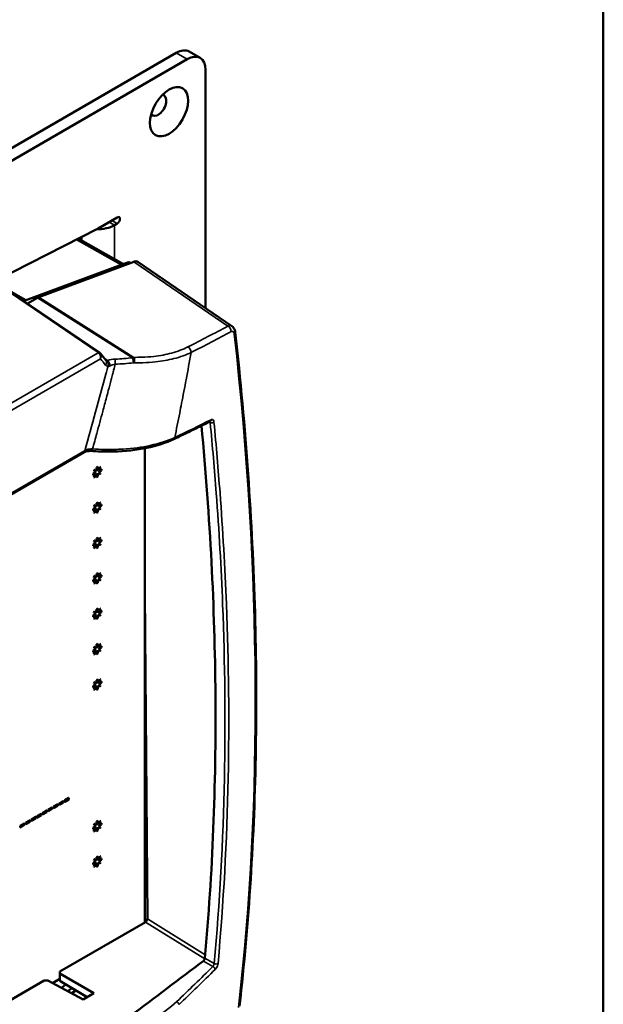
# Model space of a CAD drawing. Header units: millimetres. Extents: x 30 to 861, y 28 to 600.
# Tile 32 of 33: x 776 to 861, y 262 to 405. Entities that reach past the tile are written whole.
import ezdxf

# ---------------------------------------------------------------- set-up
doc = ezdxf.new("R2010")
doc.units = ezdxf.units.MM
doc.header["$LTSCALE"] = 3
for name, color, linetype, lineweight in [('Border (ISO)', 7, 'Continuous', 50), ('Visible (ISO)', 7, 'Continuous', 50), ('Visible Narrow (ISO)', 7, 'Continuous', 35)]:
    doc.layers.add(name, color=color, linetype=linetype, lineweight=lineweight)

# ---------------------------------------------------------------- blocks, each defined once
blk = doc.blocks.new('Borders Border')
at = {"layer": 'Border (ISO)'}
blk.add_line((287, 200), (287, 10), dxfattribs=at)

msp = doc.modelspace()

# ---------------------------------------------------------------- linework, layer by layer
at = {"layer": 'Visible (ISO)'}
for p, q in [((800.64, 400.43), (802.23, 399.51)), ((668.83, 325.23), (798.76, 400.24)), ((670.42, 324.31), (800.35, 399.32)), ((803, 397.79), (803, 363.05)), ((787.36, 374.67), (790.14, 376.28)), ((787.36, 374.67), (764.82, 363.19)), ((790.14, 375.36), (789.75, 375.13)), ((784.43, 373.18), (791.07, 369.47)), ((790.73, 369.36), (776.75, 364.14)), ((792.57, 369.82), (778.72, 364.66)), ((790.98, 369.44), (791.67, 369.7)), ((791.95, 369.69), (792.06, 369.63)), ((793.17, 369.78), (806.86, 360.42)), ((776.75, 364.26), (772.1, 366.9)), ((787.55, 356.59), (774.76, 365.3)), ((778.54, 364.57), (777.07, 363.73)), ((776.5, 364.12), (776.75, 364.26)), ((776.75, 364.14), (776.75, 364.26)), ((723.98, 306.63), (785.33, 342.05)), ((794.18, 342.89), (794.18, 342.89)), ((794.18, 273.54), (794.18, 342.64)), ((786.62, 338.9), (787.05, 339.14)), ((787.06, 339.14), (786.62, 338.89)), ((786.62, 338.7), (787.06, 338.97)), ((786.62, 338.71), (786.62, 338.9)), ((786.62, 338.9), (786.62, 338.89)), ((786.62, 338.89), (786.62, 338.7)), ((786.62, 338.71), (786.62, 338.7)), ((786.74, 339.3), (786.85, 339.5)), ((786.86, 339.5), (786.74, 339.3)), ((786.74, 339.3), (786.74, 339.3)), ((786.74, 339.3), (787.06, 339.14)), ((787.06, 338.97), (786.74, 338.44)), ((786.74, 338.44), (787.05, 338.96)), ((786.85, 339.5), (786.86, 339.5)), ((787.16, 339.31), (786.86, 339.5)), ((786.86, 338.37), (787.16, 338.91)), ((787.14, 339.81), (787.31, 339.9)), ((787.15, 339.31), (787.14, 339.81)), ((787.14, 339.81), (787.15, 339.81)), ((787.14, 338.4), (787.15, 338.9)), ((787.31, 339.9), (787.15, 339.81)), ((787.15, 339.81), (787.16, 339.31)), ((787.16, 338.91), (787.15, 338.4)), ((787.31, 339.41), (787.6, 339.93)), ((787.6, 339.93), (787.31, 339.39)), ((787.31, 339.9), (787.31, 339.9)), ((787.31, 339.39), (787.31, 339.9)), ((787.6, 338.8), (787.31, 339)), ((787.31, 339), (787.6, 338.8)), ((787.31, 338.5), (787.31, 339)), ((787.4, 339.34), (787.72, 339.86)), ((787.84, 339.6), (787.4, 339.34)), ((787.4, 339.16), (787.84, 339.41)), ((787.4, 339.16), (787.71, 339.01)), ((787.72, 339), (787.4, 339.16)), ((787.41, 339.35), (787.83, 339.6)), ((787.6, 339.93), (787.6, 339.93)), ((787.72, 339.86), (787.6, 339.93)), ((787.6, 338.8), (787.72, 339)), ((787.6, 338.8), (787.6, 338.8)), ((787.71, 339.01), (787.72, 339)), ((787.83, 339.6), (787.84, 339.6)), ((787.84, 339.41), (787.84, 339.6)), ((786.74, 338.44), (786.86, 338.37)), ((786.74, 338.44), (786.74, 338.44)), ((787.14, 338.4), (787.15, 338.4)), ((787.15, 338.4), (787.31, 338.5)), ((786.74, 334.14), (786.85, 334.34)), ((786.86, 334.34), (786.74, 334.14)), ((786.85, 334.34), (786.86, 334.34)), ((787.16, 334.15), (786.86, 334.34)), ((787.14, 334.65), (787.31, 334.75)), ((787.15, 334.15), (787.14, 334.65)), ((787.14, 334.65), (787.15, 334.65)), ((787.31, 334.74), (787.15, 334.65)), ((787.15, 334.65), (787.16, 334.15)), ((787.31, 334.25), (787.6, 334.77)), ((787.6, 334.77), (787.31, 334.23)), ((787.31, 334.75), (787.31, 334.74)), ((787.31, 334.23), (787.31, 334.74)), ((787.4, 334.18), (787.72, 334.7)), ((787.84, 334.44), (787.4, 334.18)), ((787.41, 334.19), (787.83, 334.44)), ((787.6, 334.77), (787.6, 334.77)), ((787.72, 334.7), (787.6, 334.77)), ((787.83, 334.44), (787.84, 334.44)), ((787.84, 334.25), (787.84, 334.44)), ((786.62, 333.74), (787.05, 333.98)), ((787.06, 333.98), (786.62, 333.74)), ((786.62, 333.54), (787.06, 333.81)), ((786.62, 333.55), (786.62, 333.74)), ((786.62, 333.74), (786.62, 333.54)), ((786.62, 333.74), (786.62, 333.74)), ((786.62, 333.55), (786.62, 333.54)), ((786.74, 334.14), (786.74, 334.14)), ((786.74, 334.14), (787.06, 333.98)), ((787.06, 333.81), (786.74, 333.28)), ((786.74, 333.28), (787.05, 333.8)), ((786.74, 333.28), (786.86, 333.21)), ((786.74, 333.28), (786.74, 333.28)), ((786.86, 333.21), (787.16, 333.75)), ((787.14, 333.24), (787.15, 333.74)), ((787.14, 333.24), (787.15, 333.24)), ((787.16, 333.75), (787.15, 333.24)), ((787.15, 333.24), (787.31, 333.34)), ((787.6, 333.65), (787.31, 333.84)), ((787.31, 333.84), (787.6, 333.64)), ((787.31, 333.34), (787.31, 333.84)), ((787.4, 334), (787.84, 334.25)), ((787.4, 334), (787.71, 333.85)), ((787.72, 333.84), (787.4, 334)), ((787.6, 333.64), (787.72, 333.84)), ((787.6, 333.65), (787.6, 333.64)), ((787.71, 333.85), (787.72, 333.84)), ((786.62, 328.58), (787.05, 328.82)), ((787.06, 328.82), (786.62, 328.58)), ((786.62, 328.39), (787.06, 328.65)), ((786.62, 328.39), (786.62, 328.58)), ((786.62, 328.58), (786.62, 328.39)), ((786.62, 328.58), (786.62, 328.58)), ((786.74, 328.98), (786.85, 329.19)), ((786.86, 329.18), (786.74, 328.98)), ((786.74, 328.98), (786.74, 328.98)), ((786.74, 328.98), (787.06, 328.82)), ((787.06, 328.65), (786.74, 328.12)), ((786.74, 328.12), (787.05, 328.64)), ((786.85, 329.19), (786.86, 329.18)), ((787.16, 328.99), (786.86, 329.18)), ((786.86, 328.05), (787.16, 328.59)), ((787.14, 329.49), (787.31, 329.59)), ((787.15, 328.99), (787.14, 329.49)), ((787.14, 329.49), (787.15, 329.49)), ((787.14, 328.09), (787.15, 328.58)), ((787.31, 329.58), (787.15, 329.49)), ((787.15, 329.49), (787.16, 328.99)), ((787.16, 328.59), (787.15, 328.08)), ((787.31, 329.09), (787.6, 329.61)), ((787.6, 329.61), (787.31, 329.07)), ((787.31, 329.59), (787.31, 329.58)), ((787.31, 329.07), (787.31, 329.58)), ((787.6, 328.49), (787.31, 328.68)), ((787.31, 328.68), (787.6, 328.48)), ((787.31, 328.18), (787.31, 328.68)), ((787.4, 329.02), (787.72, 329.54)), ((787.84, 329.28), (787.4, 329.02)), ((787.4, 328.85), (787.84, 329.09)), ((787.4, 328.85), (787.71, 328.69)), ((787.72, 328.69), (787.4, 328.85)), ((787.41, 329.03), (787.83, 329.28)), ((787.6, 329.61), (787.6, 329.61)), ((787.72, 329.54), (787.6, 329.61)), ((787.6, 328.48), (787.72, 328.69)), ((787.71, 328.69), (787.72, 328.69)), ((787.83, 329.28), (787.84, 329.28)), ((787.84, 329.09), (787.84, 329.28)), ((786.62, 328.39), (786.62, 328.39)), ((786.74, 328.12), (786.86, 328.05)), ((786.74, 328.12), (786.74, 328.12)), ((787.14, 328.09), (787.15, 328.08)), ((787.15, 328.08), (787.31, 328.18)), ((787.6, 328.49), (787.6, 328.48)), ((787.14, 324.33), (787.31, 324.43)), ((787.15, 323.83), (787.14, 324.33)), ((787.14, 324.33), (787.15, 324.33)), ((787.31, 324.43), (787.15, 324.33)), ((787.15, 324.33), (787.16, 323.83)), ((787.31, 323.93), (787.6, 324.46)), ((787.6, 324.45), (787.31, 323.92)), ((787.31, 324.43), (787.31, 324.43)), ((787.31, 323.92), (787.31, 324.43)), ((787.4, 323.86), (787.72, 324.39)), ((787.6, 324.46), (787.6, 324.45)), ((787.72, 324.39), (787.6, 324.45)), ((786.62, 323.42), (787.05, 323.66)), ((787.06, 323.66), (786.62, 323.42)), ((786.62, 323.23), (787.06, 323.49)), ((786.62, 323.23), (786.62, 323.42)), ((786.62, 323.42), (786.62, 323.23)), ((786.62, 323.42), (786.62, 323.42)), ((786.62, 323.23), (786.62, 323.23)), ((786.74, 323.83), (786.85, 324.03)), ((786.86, 324.02), (786.74, 323.82)), ((786.74, 323.83), (786.74, 323.82)), ((786.74, 323.82), (787.06, 323.66)), ((787.06, 323.49), (786.74, 322.96)), ((786.74, 322.97), (787.05, 323.48)), ((786.74, 322.97), (786.74, 322.96)), ((786.74, 322.96), (786.86, 322.9)), ((786.85, 324.03), (786.86, 324.02)), ((787.16, 323.83), (786.86, 324.02)), ((786.86, 322.9), (787.16, 323.43)), ((787.14, 322.93), (787.15, 323.42)), ((787.14, 322.93), (787.15, 322.92)), ((787.16, 323.43), (787.15, 322.92)), ((787.15, 322.92), (787.31, 323.02)), ((787.6, 323.33), (787.31, 323.52)), ((787.31, 323.52), (787.6, 323.33)), ((787.31, 323.02), (787.31, 323.52)), ((787.84, 324.12), (787.4, 323.86)), ((787.4, 323.69), (787.84, 323.93)), ((787.4, 323.69), (787.71, 323.53)), ((787.72, 323.53), (787.4, 323.69)), ((787.41, 323.87), (787.83, 324.12)), ((787.6, 323.33), (787.72, 323.53)), ((787.6, 323.33), (787.6, 323.33)), ((787.71, 323.53), (787.72, 323.53)), ((787.83, 324.12), (787.84, 324.12)), ((787.84, 323.93), (787.84, 324.12)), ((794.18, 321.57), (794.54, 274.06)), ((786.74, 318.67), (786.85, 318.87)), ((786.86, 318.86), (786.74, 318.66)), ((786.74, 318.67), (786.74, 318.66)), ((786.74, 318.66), (787.06, 318.5)), ((786.85, 318.87), (786.86, 318.86)), ((787.16, 318.67), (786.86, 318.86)), ((787.14, 319.17), (787.31, 319.27)), ((787.15, 318.67), (787.14, 319.17)), ((787.14, 319.17), (787.15, 319.17)), ((787.31, 319.27), (787.15, 319.17)), ((787.15, 319.17), (787.16, 318.67)), ((787.31, 318.77), (787.6, 319.3)), ((787.6, 319.29), (787.31, 318.76)), ((787.31, 319.27), (787.31, 319.27)), ((787.31, 318.76), (787.31, 319.27)), ((787.4, 318.7), (787.72, 319.23)), ((787.84, 318.96), (787.4, 318.7)), ((787.4, 318.53), (787.84, 318.77)), ((787.4, 318.53), (787.71, 318.37)), ((787.72, 318.37), (787.4, 318.53)), ((787.41, 318.71), (787.83, 318.97)), ((787.6, 319.3), (787.6, 319.29)), ((787.72, 319.23), (787.6, 319.29)), ((787.83, 318.97), (787.84, 318.96)), ((787.84, 318.77), (787.84, 318.96)), ((786.62, 318.26), (787.05, 318.51)), ((787.06, 318.5), (786.62, 318.26)), ((786.62, 318.07), (787.06, 318.33)), ((786.62, 318.07), (786.62, 318.26)), ((786.62, 318.26), (786.62, 318.07)), ((786.62, 318.26), (786.62, 318.26)), ((786.62, 318.07), (786.62, 318.07)), ((787.06, 318.33), (786.74, 317.8)), ((786.74, 317.81), (787.05, 318.32)), ((786.74, 317.81), (786.74, 317.8)), ((786.74, 317.8), (786.86, 317.74)), ((786.86, 317.74), (787.16, 318.27)), ((787.14, 317.77), (787.15, 318.26)), ((787.14, 317.77), (787.15, 317.77)), ((787.16, 318.27), (787.15, 317.77)), ((787.15, 317.77), (787.31, 317.86)), ((787.6, 318.17), (787.31, 318.36)), ((787.31, 318.36), (787.6, 318.17)), ((787.31, 317.86), (787.31, 318.36)), ((787.6, 318.17), (787.72, 318.37)), ((787.6, 318.17), (787.6, 318.17)), ((787.71, 318.37), (787.72, 318.37)), ((786.62, 313.1), (787.05, 313.35)), ((787.06, 313.34), (786.62, 313.1)), ((786.62, 312.91), (787.06, 313.17)), ((786.62, 312.91), (786.62, 313.1)), ((786.62, 313.1), (786.62, 312.91)), ((786.62, 313.1), (786.62, 313.1)), ((786.62, 312.91), (786.62, 312.91)), ((786.74, 313.51), (786.85, 313.71)), ((786.86, 313.71), (786.74, 313.51)), ((786.74, 313.51), (786.74, 313.51)), ((786.74, 313.51), (787.06, 313.34)), ((786.74, 312.65), (787.05, 313.17)), ((787.06, 313.17), (786.74, 312.65)), ((786.85, 313.71), (786.86, 313.71)), ((787.16, 313.51), (786.86, 313.71)), ((786.86, 312.58), (787.16, 313.12)), ((787.14, 314.02), (787.31, 314.11)), ((787.15, 313.52), (787.14, 314.02)), ((787.14, 314.02), (787.15, 314.01)), ((787.14, 312.61), (787.15, 313.11)), ((787.31, 314.11), (787.15, 314.01)), ((787.15, 314.01), (787.16, 313.51)), ((787.16, 313.12), (787.15, 312.61)), ((787.31, 313.61), (787.6, 314.14)), ((787.6, 314.14), (787.31, 313.6)), ((787.31, 314.11), (787.31, 314.11)), ((787.31, 313.6), (787.31, 314.11)), ((787.6, 313.01), (787.31, 313.2)), ((787.31, 313.2), (787.6, 313.01)), ((787.31, 312.7), (787.31, 313.2)), ((787.4, 313.54), (787.72, 314.07)), ((787.84, 313.8), (787.4, 313.54)), ((787.4, 313.37), (787.84, 313.61)), ((787.4, 313.37), (787.71, 313.21)), ((787.72, 313.21), (787.4, 313.37)), ((787.41, 313.55), (787.83, 313.81)), ((787.6, 314.14), (787.6, 314.14)), ((787.72, 314.07), (787.6, 314.14)), ((787.6, 313.01), (787.72, 313.21)), ((787.6, 313.01), (787.6, 313.01)), ((787.71, 313.21), (787.72, 313.21)), ((787.83, 313.81), (787.84, 313.8)), ((787.84, 313.61), (787.84, 313.8)), ((786.74, 312.65), (786.86, 312.58)), ((786.74, 312.65), (786.74, 312.65)), ((787.14, 312.61), (787.15, 312.61)), ((787.15, 312.61), (787.31, 312.7)), ((786.74, 308.35), (786.85, 308.55)), ((786.86, 308.55), (786.74, 308.35)), ((786.85, 308.55), (786.86, 308.55)), ((787.16, 308.35), (786.86, 308.55)), ((787.14, 308.86), (787.31, 308.95)), ((787.15, 308.36), (787.14, 308.86)), ((787.14, 308.86), (787.15, 308.85)), ((787.31, 308.95), (787.15, 308.85)), ((787.15, 308.85), (787.16, 308.35)), ((787.31, 308.45), (787.6, 308.98)), ((787.6, 308.98), (787.31, 308.44)), ((787.31, 308.95), (787.31, 308.95)), ((787.31, 308.44), (787.31, 308.95)), ((787.4, 308.38), (787.72, 308.91)), ((787.84, 308.65), (787.4, 308.38)), ((787.41, 308.39), (787.83, 308.65)), ((787.6, 308.98), (787.6, 308.98)), ((787.72, 308.91), (787.6, 308.98)), ((787.83, 308.65), (787.84, 308.65)), ((787.84, 308.45), (787.84, 308.65)), ((786.62, 307.95), (787.05, 308.19)), ((787.06, 308.19), (786.62, 307.94)), ((786.62, 307.75), (787.06, 308.01)), ((786.62, 307.75), (786.62, 307.95)), ((786.62, 307.95), (786.62, 307.94)), ((786.62, 307.94), (786.62, 307.75)), ((786.62, 307.75), (786.62, 307.75)), ((786.74, 308.35), (786.74, 308.35)), ((786.74, 308.35), (787.06, 308.19)), ((786.74, 307.49), (787.05, 308.01)), ((787.06, 308.01), (786.74, 307.49)), ((786.74, 307.49), (786.86, 307.42)), ((786.74, 307.49), (786.74, 307.49)), ((786.86, 307.42), (787.16, 307.96)), ((787.14, 307.45), (787.15, 307.95)), ((787.14, 307.45), (787.15, 307.45)), ((787.16, 307.96), (787.15, 307.45)), ((787.15, 307.45), (787.31, 307.54)), ((787.6, 307.85), (787.31, 308.04)), ((787.31, 308.04), (787.6, 307.85)), ((787.31, 307.54), (787.31, 308.04)), ((787.4, 308.21), (787.84, 308.45)), ((787.4, 308.21), (787.71, 308.05)), ((787.72, 308.05), (787.4, 308.21)), ((787.6, 307.85), (787.72, 308.05)), ((787.6, 307.85), (787.6, 307.85)), ((787.71, 308.05), (787.72, 308.05)), ((782.48, 291.35), (783.09, 291.7)), ((782.48, 291.12), (782.48, 291.35)), ((782.48, 291.35), (782.49, 291.34)), ((783.1, 291.7), (782.49, 291.34)), ((782.49, 291.12), (783.1, 291.47)), ((782.49, 291.34), (782.49, 291.12)), ((783.09, 291.7), (783.1, 291.7)), ((783.1, 291.47), (783.1, 291.7)), ((779.25, 289.48), (779.86, 289.84)), ((779.87, 289.83), (779.26, 289.48)), ((779.86, 289.84), (779.87, 289.83)), ((779.87, 289.61), (779.87, 289.83)), ((780.06, 289.95), (780.67, 290.3)), ((780.68, 290.3), (780.06, 289.95)), ((780.06, 289.72), (780.68, 290.07)), ((780.06, 289.72), (780.06, 289.95)), ((780.06, 289.95), (780.06, 289.95)), ((780.06, 289.95), (780.06, 289.72)), ((780.67, 290.3), (780.68, 290.3)), ((780.68, 290.07), (780.68, 290.3)), ((780.87, 290.42), (781.48, 290.77)), ((781.48, 290.77), (780.87, 290.41)), ((780.87, 290.19), (781.48, 290.54)), ((780.87, 290.19), (780.87, 290.42)), ((780.87, 290.42), (780.87, 290.41)), ((780.87, 290.41), (780.87, 290.19)), ((780.87, 290.19), (780.87, 290.19)), ((781.48, 290.77), (781.48, 290.77)), ((781.48, 290.54), (781.48, 290.77)), ((781.67, 290.88), (782.28, 291.23)), ((781.67, 290.65), (781.67, 290.88)), ((781.67, 290.88), (781.68, 290.88)), ((781.67, 290.65), (781.68, 290.65)), ((782.29, 291.23), (781.68, 290.88)), ((781.68, 290.65), (782.29, 291)), ((781.68, 290.88), (781.68, 290.65)), ((782.28, 291.23), (782.29, 291.23)), ((782.29, 291), (782.29, 291.23)), ((782.48, 291.12), (782.49, 291.12)), ((776.83, 288.09), (777.44, 288.44)), ((777.45, 288.44), (776.84, 288.08)), ((777.44, 288.44), (777.45, 288.44)), ((777.45, 288.21), (777.45, 288.44)), ((777.64, 288.55), (778.25, 288.9)), ((778.26, 288.9), (777.64, 288.55)), ((777.64, 288.32), (778.26, 288.67)), ((777.64, 288.32), (777.64, 288.55)), ((777.64, 288.55), (777.64, 288.55)), ((777.64, 288.55), (777.64, 288.32)), ((778.25, 288.9), (778.26, 288.9)), ((778.26, 288.67), (778.26, 288.9)), ((778.45, 289.02), (779.06, 289.37)), ((779.06, 289.37), (778.45, 289.01)), ((778.45, 288.79), (779.06, 289.14)), ((778.45, 288.79), (778.45, 289.02)), ((778.45, 289.02), (778.45, 289.01)), ((778.45, 289.01), (778.45, 288.79)), ((778.45, 288.79), (778.45, 288.79)), ((779.06, 289.37), (779.06, 289.37)), ((779.06, 289.14), (779.06, 289.37)), ((779.25, 289.26), (779.25, 289.48)), ((779.25, 289.48), (779.26, 289.48)), ((779.25, 289.26), (779.26, 289.25)), ((779.26, 289.25), (779.87, 289.61)), ((779.26, 289.48), (779.26, 289.25)), ((780.06, 289.72), (780.06, 289.72)), ((776.02, 287.62), (776.64, 287.97)), ((776.02, 287.39), (776.02, 287.62)), ((776.02, 287.62), (776.03, 287.62)), ((776.02, 287.39), (776.03, 287.39)), ((776.64, 287.97), (776.03, 287.62)), ((776.03, 287.39), (776.64, 287.74)), ((776.03, 287.62), (776.03, 287.39)), ((776.64, 287.97), (776.64, 287.97)), ((776.64, 287.74), (776.64, 287.97)), ((776.83, 287.86), (776.83, 288.09)), ((776.83, 288.09), (776.84, 288.08)), ((776.83, 287.86), (776.84, 287.86)), ((776.84, 287.86), (777.45, 288.21)), ((776.84, 288.08), (776.84, 287.86)), ((777.64, 288.32), (777.64, 288.32)), ((786.62, 287.31), (787.05, 287.55)), ((787.06, 287.55), (786.62, 287.31)), ((786.62, 287.12), (787.06, 287.38)), ((786.62, 287.12), (786.62, 287.31)), ((786.62, 287.31), (786.62, 287.12)), ((786.62, 287.31), (786.62, 287.31)), ((786.62, 287.12), (786.62, 287.12)), ((786.74, 287.72), (786.85, 287.92)), ((786.86, 287.91), (786.74, 287.71)), ((786.74, 287.72), (786.74, 287.71)), ((786.74, 287.71), (787.06, 287.55)), ((787.06, 287.38), (786.74, 286.85)), ((786.74, 286.86), (787.05, 287.37)), ((786.85, 287.92), (786.86, 287.91)), ((787.16, 287.72), (786.86, 287.91)), ((786.86, 286.79), (787.16, 287.32)), ((787.14, 288.22), (787.31, 288.32)), ((787.15, 287.72), (787.14, 288.22)), ((787.14, 288.22), (787.15, 288.22)), ((787.14, 286.82), (787.15, 287.31)), ((787.31, 288.32), (787.15, 288.22)), ((787.15, 288.22), (787.16, 287.72)), ((787.16, 287.32), (787.15, 286.81)), ((787.31, 287.82), (787.6, 288.35)), ((787.6, 288.34), (787.31, 287.81)), ((787.31, 288.32), (787.31, 288.32)), ((787.31, 287.81), (787.31, 288.32)), ((787.6, 287.22), (787.31, 287.41)), ((787.31, 287.41), (787.6, 287.22)), ((787.31, 286.91), (787.31, 287.41)), ((787.4, 287.75), (787.72, 288.28)), ((787.84, 288.01), (787.4, 287.75)), ((787.4, 287.58), (787.84, 287.82)), ((787.4, 287.58), (787.71, 287.42)), ((787.72, 287.42), (787.4, 287.58)), ((787.41, 287.76), (787.83, 288.01)), ((787.6, 288.35), (787.6, 288.34)), ((787.72, 288.28), (787.6, 288.34)), ((787.6, 287.22), (787.72, 287.42)), ((787.6, 287.22), (787.6, 287.22)), ((787.71, 287.42), (787.72, 287.42)), ((787.83, 288.01), (787.84, 288.01)), ((787.84, 287.82), (787.84, 288.01)), ((786.74, 286.86), (786.74, 286.85)), ((786.74, 286.85), (786.86, 286.79)), ((787.14, 286.82), (787.15, 286.81)), ((787.15, 286.81), (787.31, 286.91)), ((786.74, 282.56), (786.85, 282.76)), ((786.86, 282.75), (786.74, 282.55)), ((786.85, 282.76), (786.86, 282.75)), ((787.16, 282.56), (786.86, 282.75)), ((787.14, 283.06), (787.31, 283.16)), ((787.15, 282.56), (787.14, 283.06)), ((787.14, 283.06), (787.15, 283.06)), ((787.31, 283.16), (787.15, 283.06)), ((787.15, 283.06), (787.16, 282.56)), ((787.31, 282.66), (787.6, 283.19)), ((787.6, 283.18), (787.31, 282.65)), ((787.31, 283.16), (787.31, 283.16)), ((787.31, 282.65), (787.31, 283.16)), ((787.4, 282.59), (787.72, 283.12)), ((787.84, 282.85), (787.4, 282.59)), ((787.4, 282.42), (787.84, 282.66)), ((787.41, 282.6), (787.83, 282.86)), ((787.6, 283.19), (787.6, 283.18)), ((787.72, 283.12), (787.6, 283.18)), ((787.83, 282.86), (787.84, 282.85)), ((787.84, 282.66), (787.84, 282.85)), ((786.62, 282.15), (787.05, 282.4)), ((787.06, 282.39), (786.62, 282.15)), ((786.62, 281.96), (787.06, 282.22)), ((786.62, 281.96), (786.62, 282.15)), ((786.62, 282.15), (786.62, 281.96)), ((786.62, 282.15), (786.62, 282.15)), ((786.62, 281.96), (786.62, 281.96)), ((786.74, 282.56), (786.74, 282.55)), ((786.74, 282.55), (787.06, 282.39)), ((787.06, 282.22), (786.74, 281.69)), ((786.74, 281.7), (787.05, 282.21)), ((786.74, 281.7), (786.74, 281.69)), ((786.74, 281.69), (786.86, 281.63)), ((786.86, 281.63), (787.16, 282.16)), ((787.14, 281.66), (787.15, 282.15)), ((787.14, 281.66), (787.15, 281.65)), ((787.16, 282.16), (787.15, 281.65)), ((787.15, 281.65), (787.31, 281.75)), ((787.6, 282.06), (787.31, 282.25)), ((787.31, 282.25), (787.6, 282.06)), ((787.31, 281.75), (787.31, 282.25)), ((787.4, 282.42), (787.71, 282.26)), ((787.72, 282.26), (787.4, 282.42)), ((787.6, 282.06), (787.72, 282.26)), ((787.6, 282.06), (787.6, 282.06)), ((787.71, 282.26), (787.72, 282.26)), ((781.78, 266.38), (794.27, 273.59)), ((794.29, 273.6), (794.18, 273.67)), ((781.77, 266.08), (781.78, 266.38)), ((781.77, 266.08), (786.72, 263.22)), ((781.78, 265.03), (781.77, 266.08)), ((746.51, 246.02), (779.5, 265.06)), ((779.5, 265.06), (780.03, 265.07)), ((785.16, 262.32), (780.03, 265.07)), ((780.72, 264.7), (781.78, 265.31)), ((785.75, 262.66), (781.78, 265.03)), ((782.65, 264.5), (782.01, 264.01)), ((782.94, 263.51), (783.54, 263.97)), ((784.06, 263.67), (783.48, 263.22)), ((783.58, 263.17), (784.15, 263.61)), ((786.72, 263.22), (785.16, 262.32))]:
    msp.add_line(p, q, dxfattribs=at)
for centre, major_axis, ratio, start_param, end_param in [((798.76, 397.18), (1.88, 3.25), 0.57735, 0, 0.785398), ((800.35, 396.26), (1.88, 3.25), 0.57735, 5.497787, 7.068583), ((796.11, 392.59), (-0.84, -1.46), 0.57735, 6.045244, 9.662719), ((790.14, 375.82), (0.281, 0.487), 0.57735, 3.926991, 7.068583), ((787.36, 376.51), (3.38, 0), 0.57735, 4.649754, 5.497787), ((790.54, 368.05), (0.75, 1.3), 0.577313, 0.326599, 0.610845), ((791.58, 369.04), (0.37, 0.652), 0.582329, 0.008126, 0.606444), ((792.39, 368.5), (0.74, 1.31), 0.581031, 6.23453, 6.888929), ((778.55, 363.34), (-0.74, -1.31), 0.582219, 3.7468, 3.921093), ((787.34, 356.28), (0.211, 0.31), 0.535999, 6.282758, 6.283185), ((803.52, 346.88), (0.168, -0.335), 0.738431, 0, 0.004543), ((785.14, 342.38), (0.188, -0.325), 0.57735, 0, 0.003399), ((785.5, 342.47), (-0.059, 0.299), 0.508212, 3.92029, 4.459689), ((794.27, 273.9), (-0.185, -0.326), 0.582638, 0.782573, 2.352913), ((585.48, 543.51), (-1832.02, -1384.89), 0.152762, 1.568049, 1.57394)]:
    msp.add_ellipse(centre, major_axis=major_axis, ratio=ratio, start_param=start_param, end_param=end_param, dxfattribs=at)
msp.add_ellipse((797.7, 391.67), major_axis=(-1.97, -3.41), ratio=0.57735, dxfattribs=at)
for points, knots in [([(806.86, 360.42), (806.96, 360.35), (807.04, 360.27), (807.18, 360.08), (807.24, 359.97), (807.31, 359.75), (807.34, 359.64), (807.35, 359.53)], [0, 0, 0, 0, 0.0486064, 0.0486064, 0.0998301, 0.0998301, 0.1480282, 0.1480282, 0.1480282, 0.1480282]), ([(807.35, 359.53), (808.12, 352.56), (808.75, 345.67), (809.71, 332.03), (810.04, 325.29), (810.42, 311.98), (810.46, 305.41), (810.25, 292.47), (810, 286.09), (809.2, 273.56), (808.66, 267.4), (807.97, 261.35)], [1.4356244, 1.4356244, 1.4356244, 1.4356244, 1.4902912, 1.4902912, 1.5449581, 1.5449581, 1.5996249, 1.5996249, 1.6542918, 1.6542918, 1.7089586, 1.7089586, 1.7089586, 1.7089586]), ([(798.4, 343.96), (798.76, 344.13), (799.11, 344.3), (799.82, 344.65), (800.18, 344.82), (800.88, 345.16), (801.23, 345.33), (801.94, 345.68), (802.29, 345.85), (802.99, 346.2), (803.34, 346.37), (803.68, 346.55)], [0.10601048, 0.10601048, 0.10601048, 0.10601048, 0.1098688, 0.1098688, 0.11372713, 0.11372713, 0.11758546, 0.11758546, 0.12144379, 0.12144379, 0.12530212, 0.12530212, 0.12530212, 0.12530212]), ([(802.92, 268.31), (804.05, 280.68), (804.56, 293.47), (804.37, 319.41), (803.69, 332.53), (802.43, 345.92)], [-12.82333, -12.82333, -12.82333, -12.82333, -6.411665, -6.411665, -0.168479, -0.168479, -0.168479, -0.168479]), ([(798.4, 343.96), (797.29, 343.43), (795.94, 343), (792.97, 342.38), (791.3, 342.2), (788.75, 342.14), (787.89, 342.15), (787.03, 342.19)], [0, 0, 0, 0, 0.706882, 0.706882, 1.409069, 1.409069, 1.754353, 1.754353, 1.754353, 1.754353]), ([(785.65, 342.28), (785.65, 342.27), (785.65, 342.27), (785.65, 342.26), (785.64, 342.25), (785.64, 342.23), (785.63, 342.22), (785.62, 342.21), (785.62, 342.2), (785.61, 342.2), (785.61, 342.19), (785.6, 342.19), (785.6, 342.19), (785.6, 342.19), (785.6, 342.19), (785.6, 342.19), (785.59, 342.18), (785.58, 342.18), (785.57, 342.17)], [-0.8501512, -0.8501512, -0.8501512, -0.8501512, -0.820433, -0.820433, -0.820433, -0.7363988, -0.7363988, -0.7363988, -0.6560881, -0.6560881, -0.6560881, -0.6382317, -0.6382317, -0.6382317, -0.6247834, -0.6247834, -0.6247834, -0.5527373, -0.5527373, -0.5527373, -0.5527373]), ([(786.01, 342.23), (786.04, 342.23), (786.08, 342.23), (786.15, 342.24), (786.18, 342.24), (786.22, 342.24)], [-0.02752404, -0.02752404, -0.02752404, -0.02752404, -0.01417, -0.01417, 0, 0, 0, 0]), ([(786.22, 342.24), (786.27, 342.24), (786.32, 342.24), (786.42, 342.24), (786.47, 342.24), (786.52, 342.24)], [-0.04036334, -0.04036334, -0.04036334, -0.04036334, -0.0201828, -0.0201828, -0.00000116, -0.00000116, -0.00000116, -0.00000116]), ([(786.52, 342.24), (786.57, 342.23), (786.62, 342.23), (786.79, 342.21), (786.91, 342.2), (787.03, 342.19), (787.03, 342.19), (787.03, 342.19)], [-0.10241084, -0.10241084, -0.10241084, -0.10241084, -0.08683637, -0.08683637, -0.05120937, -0.05120937, -0.05040512, -0.05040512, -0.05040512, -0.05040512]), ([(802.92, 268.31), (802.91, 268.28), (802.91, 268.24), (802.89, 268.2), (802.88, 268.17), (802.87, 268.13), (802.85, 268.09), (802.83, 268.05), (802.81, 268.01), (802.79, 267.98), (802.79, 267.98), (802.78, 267.98), (802.78, 267.97), (802.77, 267.96), (802.76, 267.94), (802.75, 267.93), (802.73, 267.91), (802.72, 267.9), (802.7, 267.88)], [0, 0, 0, 0, 0.01752052, 0.01752052, 0.01752052, 0.03500871, 0.03500871, 0.03500871, 0.05118028, 0.05118028, 0.05118028, 0.05250418, 0.05250418, 0.05250418, 0.06020917, 0.06020917, 0.06020917, 0.07004144, 0.07004144, 0.07004144, 0.07004144])]:
    msp.add_open_spline(points, degree=3, knots=knots, dxfattribs=at)
for points in [[(787.55, 356.59), (787.57, 356.58), (787.59, 356.56), (787.61, 356.55)], [(787.61, 356.55), (787.64, 356.52), (787.67, 356.49), (787.69, 356.46)], [(787.71, 356.45), (787.98, 356.1), (788.25, 355.76), (788.52, 355.42)], [(785.57, 342.17), (785.49, 342.14), (785.41, 342.1), (785.33, 342.05)], [(785.9, 342.22), (785.78, 342.21), (785.67, 342.19), (785.57, 342.17)], [(785.9, 342.22), (785.94, 342.22), (785.97, 342.23), (786.01, 342.23)]]:
    msp.add_open_spline(points, degree=3, dxfattribs=at)
at = {"layer": 'Visible Narrow (ISO)'}
for p, q in [((798.76, 400.24), (800.35, 399.32)), ((788.95, 375.59), (789.75, 375.13)), ((789.35, 375.82), (790.14, 375.36)), ((789.75, 375.13), (789.75, 370.21)), ((784.97, 372.88), (784.97, 373.46)), ((784.15, 373.04), (790.73, 369.36)), ((791.67, 369.7), (791.9, 369.57)), ((792.57, 369.82), (806.28, 360.44)), ((774.57, 365.29), (787.36, 356.58)), ((777.91, 364.51), (778.18, 364.37)), ((778.26, 364.42), (778.01, 364.56)), ((778.54, 364.57), (792.35, 355.83)), ((792.58, 355.88), (778.72, 364.66)), ((787.39, 356.56), (718.52, 316.79)), ((719.15, 316.09), (787.72, 355.68)), ((788.75, 355.42), (788.26, 355.75)), ((788.57, 353.7), (788.55, 353.62)), ((789.61, 353.92), (789.63, 354)), ((803.51, 346.46), (803.7, 346.37)), ((785.4, 342.26), (724.06, 306.85)), ((802.96, 268.83), (794.54, 274.06)), ((794.27, 273.59), (802.91, 268.24)), ((804.29, 267.55), (802.92, 268.31)), ((802.7, 267.88), (804.08, 267.11)), ((804.25, 267.41), (804.25, 267.41))]:
    msp.add_line(p, q, dxfattribs=at)
for centre, major_axis, ratio, start_param, end_param in [((459.5, 538.95), (-432.32, 77.53), 0.493184, 2.562586, 2.584676), ((806.16, 359.8), (0.355, -0.661), 0.73847, 0.962104, 2.321197), ((459.4, 538.45), (433.05, -77.66), 0.493184, 5.704179, 5.726269), ((806.6, 359.45), (0.745, 0.083), 0.484625, 5.601088, 6.28304), ((516.06, 494.52), (202.96, -390.04), 0.54608, 0.680578, 0.953913), ((800.32, 356.75), (-0.339, 0.669), 0.728133, 4.120981, 5.480076), ((787.34, 356.28), (0.211, 0.31), 0.535999, 0, 0.82631), ((787.03, 356.43), (0.428, 0.011), 0.551736, 0.545091, 0.654772), ((787.37, 356.26), (0.245, 0.284), 0.6031, 6.282176, 7.17523), ((787.2, 355.88), (-0.13, 0.766), 0.669972, 4.326557, 5.663337), ((792.54, 354.51), (0.99, 1.1), 0.847448, 0.783274, 0.959559), ((792.47, 355.24), (0.012, 0.75), 0.273458, 4.525685, 5.744828), ((520.52, 506), (345, -316.87), 0.193969, 0.876723, 0.879966), ((787.93, 354.96), (0.588, 0.465), 0.704225, 5.096693, 6.285484), ((789.11, 355.71), (-0.43, -1.13), 0.632394, 5.923168, 6.448828), ((788.56, 355.86), (-0.061, 0.437), 0.645556, 2.708018, 2.936046), ((788.28, 354.76), (0.079, 0.746), 0.740537, 4.505802, 5.891714), ((359.09, 522.08), (-56.23, -588.3), 0.768435, 1.354634, 1.356136), ((789.73, 353.98), (-2.41, -0.22), 0.676809, 4.615, 5.072378), ((788.72, 354.82), (-0.25, 0.707), 0.440199, 4.28791, 5.54839), ((789.69, 353.38), (1.47, 1.06), 0.756746, 0.970146, 1.427155), ((352.07, 516.17), (38.24, 573.8), 0.79952, 4.479525, 4.481152), ((789.95, 360), (9.7, 0.37), 0.450985, 4.681692, 4.689377), ((789.8, 355.02), (-0.018, 0.75), 0.083022, 4.546362, 5.634587), ((789.91, 364.5), (-14.99, -0.44), 0.640387, 1.54845, 1.726392), ((789.93, 365.1), (14.26, 0.75), 0.663082, 4.674701, 4.847311), ((792.32, 355.23), (-0.106, 0.742), 0.23235, 4.487628, 5.615815), ((792.74, 354.39), (0.851, -0.221), 0.792944, 1.861386, 2.041731), ((358.21, 522.25), (-55.96, -588.73), 0.769402, 1.333948, 1.354079), ((570.17, 431.49), (84.73, 394.33), 0.573881, 4.637157, 4.638588), ((401.28, 445.15), (-116.13, 410.53), 0.94855, 4.219094, 4.22249), ((401.35, 446.27), (-106.93, 415.4), 0.943813, 4.232958, 4.241537), ((447.77, 490.03), (-446.79, 39.57), 0.432226, 2.510949, 2.530241), ((803.52, 346.88), (0.168, -0.335), 0.738431, 0.004543, 0.955653), ((803.95, 346.53), (0.373, 0.036), 0.50599, 3.92763, 5.593295), ((798.24, 344.3), (0.162, -0.338), 0.728309, 0.004825, 0.968888), ((785.14, 342.38), (0.187, -0.325), 0.57735, 0.003399, 0.911578), ((787.14, 340.89), (2.46, -0.19), 0.749, 2.269442, 2.409057), ((786.44, 341.76), (-1.55, -0.03), 0.50272, 4.632409, 5.22823), ((786.54, 342.6), (-0.026, -0.374), 0.040685, 0.243287, 1.408285), ((448.17, 431.87), (-444.52, -57.03), 0.69342, 2.385954, 2.405246), ((804.12, 266.84), (-0.264, 0.266), 0.533863, 3.67025, 5.321667), ((804.54, 267.71), (-0.373, 0.034), 0.631887, 0.893041, 2.558706), ((448.21, 431.58), (444.89, 57.07), 0.69342, 5.527547, 5.546839), ((798.86, 261.73), (-0.259, 0.271), 0.524429, 3.680082, 5.331499)]:
    msp.add_ellipse(centre, major_axis=major_axis, ratio=ratio, start_param=start_param, end_param=end_param, dxfattribs=at)
for points, knots in [([(806.86, 360.42), (806.82, 360.44), (806.78, 360.46), (806.6, 360.52), (806.44, 360.51), (806.28, 360.44)], [0.7399007, 0.7399007, 0.7399007, 0.7399007, 0.8994617, 0.8994617, 1.3945143, 1.3945143, 1.3945143, 1.3945143]), ([(806.77, 359.63), (806.84, 359.67), (806.92, 359.68), (807.04, 359.64), (807.09, 359.6), (807.16, 359.49), (807.18, 359.45), (807.2, 359.36), (807.2, 359.32), (807.21, 359.28)], [0, 0, 0, 0, 0.495053, 0.495053, 0.941297, 0.941297, 1.2202, 1.2202, 1.394514, 1.394514, 1.394514, 1.394514]), ([(800.43, 357.39), (799.74, 357.04), (798.94, 356.74), (797.26, 356.29), (796.41, 356.12), (794.92, 355.95), (794.33, 355.91), (793.35, 355.88), (792.97, 355.88), (792.58, 355.88)], [0, 0, 0, 0, 4.54072, 4.54072, 8.633763, 8.633763, 11.191916, 11.191916, 12.790761, 12.790761, 12.790761, 12.790761]), ([(787.72, 355.68), (787.77, 355.78), (787.8, 355.89), (787.82, 356.11), (787.81, 356.21), (787.76, 356.35), (787.74, 356.4), (787.7, 356.45), (787.7, 356.46), (787.69, 356.46)], [0, 0, 0, 0, 0.2586246, 0.2586246, 0.491751, 0.491751, 0.637455, 0.637455, 0.6521284, 0.6521284, 0.6521284, 0.6521284]), ([(792.67, 355.1), (793.07, 355.09), (793.47, 355.09), (794.51, 355.11), (795.13, 355.15), (796.68, 355.32), (797.58, 355.48), (799.34, 355.92), (800.18, 356.23), (800.91, 356.58)], [0, 0, 0, 0, 1.598845, 1.598845, 4.156997, 4.156997, 8.250041, 8.250041, 12.790761, 12.790761, 12.790761, 12.790761]), ([(799.53, 349.18), (799.76, 350.32), (799.97, 351.47), (800.44, 353.94), (800.67, 355.26), (800.91, 356.58)], [-41.104272, -41.104272, -41.104272, -41.104272, -36.53212, -36.53212, -31.29323, -31.29323, -31.29323, -31.29323]), ([(788.75, 355.42), (788.72, 355.42), (788.7, 355.42), (788.65, 355.42), (788.63, 355.42), (788.6, 355.42), (788.59, 355.42), (788.57, 355.42), (788.57, 355.42), (788.56, 355.43)], [0, 0, 0, 0, 0.2705396, 0.2705396, 0.5144064, 0.5144064, 0.6668231, 0.6668231, 0.7620835, 0.7620835, 0.7620835, 0.7620835]), ([(788.8, 354.55), (788.81, 354.55), (788.82, 354.55), (788.85, 354.55), (788.87, 354.55), (788.92, 354.56), (788.96, 354.57), (789.03, 354.59), (789.07, 354.61), (789.11, 354.63)], [0, 0, 0, 0, 0.0952604, 0.0952604, 0.2476771, 0.2476771, 0.4915439, 0.4915439, 0.7620835, 0.7620835, 0.7620835, 0.7620835]), ([(786.55, 342.54), (786.76, 343.29), (786.96, 344.04), (787.46, 345.86), (787.76, 346.93), (788.22, 348.68), (788.4, 349.35), (788.67, 350.36), (788.76, 350.69), (788.99, 351.56), (789.13, 352.1), (789.34, 352.88), (789.4, 353.12), (789.46, 353.36)], [0.785831, 0.785831, 0.785831, 0.785831, 3.939231, 3.939231, 8.441209, 8.441209, 11.254946, 11.254946, 12.661814, 12.661814, 14.912803, 14.912803, 15.914092, 15.914092, 15.914092, 15.914092]), ([(803.64, 346.53), (803.64, 346.52), (803.65, 346.51), (803.68, 346.47), (803.69, 346.43), (803.7, 346.37)], [0.8064881, 0.8064881, 0.8064881, 0.8064881, 0.898876, 0.898876, 1.3936062, 1.3936062, 1.3936062, 1.3936062]), ([(803.7, 346.37), (804.03, 342.93), (804.32, 339.5), (804.99, 330.63), (805.3, 325.22), (805.85, 311.28), (805.93, 302.85), (805.59, 285.35), (805.09, 276.34), (804.29, 267.55)], [-128.349225, -128.349225, -128.349225, -128.349225, -112.305572, -112.305572, -86.635727, -86.635727, -45.563975, -45.563975, 0, 0, 0, 0]), ([(804.25, 346.44), (804.24, 346.54), (804.21, 346.64), (804.13, 346.77), (804.07, 346.8), (803.98, 346.83), (803.94, 346.83), (803.87, 346.81), (803.84, 346.8), (803.82, 346.79)], [0, 0, 0, 0, 0.49473, 0.49473, 0.940684, 0.940684, 1.219405, 1.219405, 1.393606, 1.393606, 1.393606, 1.393606]), ([(804.84, 267.55), (805.64, 276.35), (806.14, 285.37), (806.49, 302.88), (806.4, 311.32), (805.85, 325.27), (805.54, 330.69), (804.87, 339.56), (804.58, 342.99), (804.25, 346.44)], [-128.349225, -128.349225, -128.349225, -128.349225, -82.78525, -82.78525, -41.713498, -41.713498, -16.043653, -16.043653, 0, 0, 0, 0]), ([(798.53, 344.2), (797.52, 343.73), (796.31, 343.34), (793.74, 342.78), (792.4, 342.6), (790.11, 342.46), (789.2, 342.44), (787.7, 342.47), (787.12, 342.5), (786.55, 342.54)], [0, 0, 0, 0, 6.394693, 6.394693, 12.158924, 12.158924, 15.761568, 15.761568, 18.013221, 18.013221, 18.013221, 18.013221]), ([(804.29, 267.55), (804.29, 267.5), (804.27, 267.45), (804.23, 267.34), (804.2, 267.29), (804.16, 267.21), (804.14, 267.18), (804.11, 267.14), (804.1, 267.13), (804.08, 267.11)], [0, 0, 0, 0, 0.49473, 0.49473, 0.940684, 0.940684, 1.219405, 1.219405, 1.393606, 1.393606, 1.393606, 1.393606]), ([(804.42, 266.68), (804.44, 266.71), (804.47, 266.74), (804.54, 266.82), (804.58, 266.87), (804.67, 267.03), (804.73, 267.13), (804.81, 267.34), (804.84, 267.46), (804.84, 267.55)], [0, 0, 0, 0, 0.174201, 0.174201, 0.452922, 0.452922, 0.898876, 0.898876, 1.393606, 1.393606, 1.393606, 1.393606]), ([(798.82, 262), (797.84, 261.06), (796.66, 260.21), (794.15, 258.84), (792.85, 258.31), (790.62, 257.66), (789.73, 257.46), (788.58, 257.28), (788.33, 257.25), (788.07, 257.22)], [0, 0, 0, 0, 6.394675, 6.394675, 12.15889, 12.15889, 15.761524, 15.761524, 16.778702, 16.778702, 16.778702, 16.778702])]:
    msp.add_open_spline(points, degree=3, knots=knots, dxfattribs=at)

# ---------------------------------------------------------------- block references
at = {"xscale": 3, "yscale": 3, "zscale": 3}
msp.add_blockref('Borders Border', (0, 0), dxfattribs=at)

doc.saveas('drawing.dxf')
